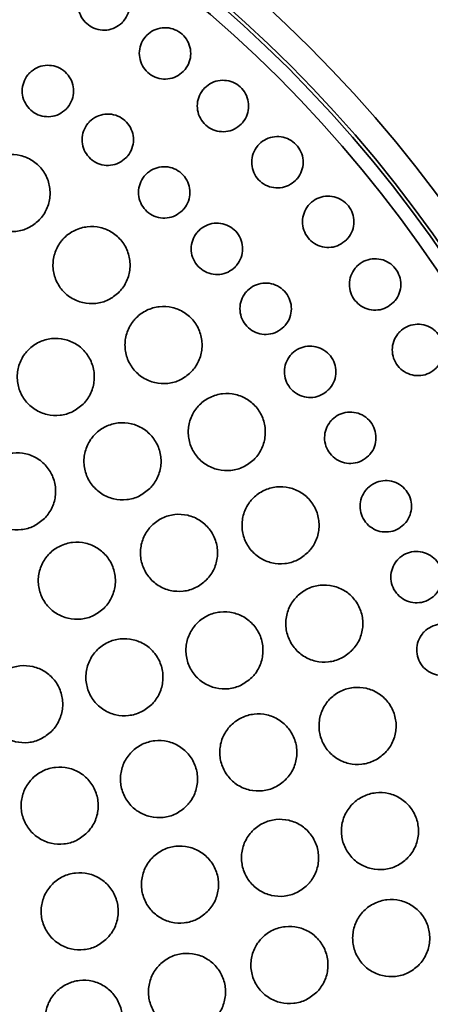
# Model space of a CAD drawing. Header units: millimetres. Extents: x 0 to 840, y -1 to 594.
# Tile 18 of 47: x 221.21 to 223.61, y 303.57 to 309.32. Entities that reach past the tile are written whole.
import ezdxf

# ---------------------------------------------------------------- set-up
doc = ezdxf.new("R2010")
doc.units = ezdxf.units.MM
doc.layers.get('0').update_dxf_attribs({"lineweight": 18})

msp = doc.modelspace()

# ---------------------------------------------------------------- linework, layer by layer
at = {"color": 7, "linetype": 'Continuous', "lineweight": 35}
for radius in [9.5, 9.3106, 7.8, 7.6449, 7.625, 7.545]:
    msp.add_circle((217.3855, 303.643), radius, dxfattribs=at)
for radius, start, end in [(9.5, 315, 180), (9.5095, 178.67708, 359.39748)]:
    msp.add_arc((217.3855, 303.643), radius, start, end, dxfattribs=at)
for points, knots in [([(217.3855, 313.3851), (217.5427, 313.3827), (217.8595, 313.3781), (218.3365, 313.341), (218.8172, 313.2821), (219.2851, 313.2015), (219.7406, 313.1025), (220.1842, 312.9873), (220.63, 312.8526), (221.0805, 312.697), (221.5343, 312.5197), (221.9895, 312.3199), (222.4317, 312.1036), (222.8519, 311.8758), (223.2513, 311.638), (223.6381, 311.386), (224.0747, 311.0743), (224.5536, 310.6908), (225.0594, 310.2239), (225.5354, 309.7086), (225.9092, 309.2204), (226.1853, 308.7866), (226.3757, 308.4316), (226.5354, 308.0737), (226.6646, 307.7047), (226.7653, 307.3153), (226.806, 307.0278), (226.8257, 306.888)], [0, 0, 0, 0, 0.375806, 0.757502, 1.145975, 1.542067, 1.90947, 2.28766, 2.677106, 3.078235, 3.502193, 3.940343, 4.39304, 4.833356, 5.263158, 5.71042, 6.175301, 6.864976, 7.607187, 8.402205, 9.250252, 9.810228, 10.325549, 10.796291, 11.338916, 11.854087, 12.341353, 12.341353, 12.341353, 12.341353]), ([(221.8063, 309.3009), (221.7932, 309.2901), (221.767, 309.2686), (221.7169, 309.2551), (221.6658, 309.258), (221.6184, 309.2779), (221.5803, 309.3122), (221.5557, 309.3571), (221.5474, 309.4077), (221.5562, 309.4582), (221.5757, 309.4928), (221.6017, 309.5218), (221.6341, 309.5448), (221.6835, 309.5589), (221.7348, 309.5559), (221.7822, 309.536), (221.8202, 309.5017), (221.8448, 309.4567), (221.8531, 309.4061), (221.8442, 309.3557), (221.8251, 309.3209), (221.81, 309.3047), (221.8063, 309.3009)], [0, 0, 0, 0, 0.0506374, 0.1012773, 0.1518561, 0.2023346, 0.252739, 0.3031241, 0.3535563, 0.4040829, 0.4547059, 0.4706554, 0.5212928, 0.5719317, 0.6225106, 0.672989, 0.7233914, 0.7737765, 0.8242117, 0.8747354, 0.9253585, 0.9413077, 0.9413077, 0.9413077, 0.9413077]), ([(222.1632, 309.0156), (222.1501, 309.0048), (222.1239, 308.9833), (222.0737, 308.9698), (222.0226, 308.9727), (221.9752, 308.9926), (221.9372, 309.027), (221.9126, 309.0719), (221.9043, 309.1225), (221.9131, 309.173), (221.9326, 309.2076), (221.9586, 309.2365), (221.991, 309.2595), (222.0404, 309.2736), (222.0917, 309.2706), (222.1391, 309.2507), (222.1771, 309.2164), (222.2017, 309.1714), (222.21, 309.1208), (222.2011, 309.0704), (222.1819, 309.0356), (222.1668, 309.0195), (222.1632, 309.0156)], [0, 0, 0, 0, 0.0506493, 0.1013013, 0.1518984, 0.2023955, 0.2528072, 0.3031911, 0.3536108, 0.4041193, 0.4547254, 0.4706526, 0.5213033, 0.5719549, 0.6225514, 0.6730489, 0.7234626, 0.7738465, 0.8242662, 0.8747717, 0.9253776, 0.9413072, 0.9413072, 0.9413072, 0.9413072]), ([(221.4795, 308.7959), (221.4664, 308.7851), (221.4402, 308.7636), (221.3901, 308.7501), (221.339, 308.753), (221.2916, 308.7729), (221.2535, 308.8072), (221.2289, 308.8522), (221.2206, 308.9027), (221.2294, 308.9532), (221.2488, 308.9878), (221.2749, 309.0168), (221.3073, 309.0398), (221.3567, 309.0539), (221.4079, 309.0509), (221.4553, 309.0311), (221.4934, 308.9967), (221.518, 308.9518), (221.5263, 308.9012), (221.5174, 308.8507), (221.4982, 308.8159), (221.4831, 308.7997), (221.4795, 308.7959)], [0, 0, 0, 0, 0.0506225, 0.1012463, 0.1518199, 0.2023086, 0.2527323, 0.3031434, 0.3535899, 0.4041156, 0.454724, 0.4706526, 0.521275, 0.5718992, 0.6224723, 0.672961, 0.7233848, 0.7737958, 0.8242424, 0.8747681, 0.9253766, 0.941305, 0.941305, 0.941305, 0.941305]), ([(222.5013, 308.7083), (222.4882, 308.6975), (222.4619, 308.676), (222.4118, 308.6625), (222.3607, 308.6654), (222.3133, 308.6853), (222.2752, 308.7197), (222.2507, 308.7646), (222.2424, 308.8152), (222.2512, 308.8657), (222.2707, 308.9003), (222.2967, 308.9292), (222.3291, 308.9522), (222.3785, 308.9663), (222.4298, 308.9633), (222.4772, 308.9434), (222.5152, 308.909), (222.5398, 308.864), (222.5481, 308.8135), (222.5392, 308.7631), (222.52, 308.7282), (222.5049, 308.7121), (222.5013, 308.7083)], [0, 0, 0, 0, 0.0506616, 0.1013241, 0.1519381, 0.2024539, 0.2528789, 0.3032629, 0.3536733, 0.4041605, 0.4547488, 0.4706554, 0.5213151, 0.5719777, 0.6225916, 0.6731075, 0.7235325, 0.7739164, 0.8243239, 0.8748139, 0.9254024, 0.9413065, 0.9413065, 0.9413065, 0.9413065]), ([(221.8291, 308.5115), (221.816, 308.5007), (221.7897, 308.4792), (221.7396, 308.4657), (221.6885, 308.4686), (221.6411, 308.4885), (221.603, 308.5228), (221.5785, 308.5678), (221.5702, 308.6184), (221.579, 308.6689), (221.5984, 308.7035), (221.6245, 308.7324), (221.6569, 308.7554), (221.7063, 308.7695), (221.7576, 308.7665), (221.8049, 308.7466), (221.843, 308.7123), (221.8676, 308.6673), (221.8759, 308.6167), (221.867, 308.5663), (221.8478, 308.5315), (221.8327, 308.5153), (221.8291, 308.5115)], [0, 0, 0, 0, 0.0506335, 0.1012682, 0.1518577, 0.2023632, 0.2527988, 0.3032046, 0.3536425, 0.4041503, 0.4547445, 0.4706538, 0.5212871, 0.5719218, 0.6225113, 0.6730166, 0.7234504, 0.7738586, 0.8242966, 0.8748045, 0.9253959, 0.9413074, 0.9413074, 0.9413074, 0.9413074]), ([(222.8192, 308.3801), (222.8061, 308.3694), (222.7798, 308.3478), (222.7297, 308.3344), (222.6785, 308.3372), (222.6311, 308.3572), (222.5931, 308.3915), (222.5685, 308.4365), (222.5603, 308.4871), (222.5691, 308.5376), (222.5886, 308.5721), (222.6146, 308.601), (222.647, 308.624), (222.6964, 308.6382), (222.7477, 308.6351), (222.7951, 308.6152), (222.8332, 308.5808), (222.8577, 308.5358), (222.866, 308.4853), (222.857, 308.4349), (222.8379, 308.4001), (222.8228, 308.384), (222.8192, 308.3801)], [0, 0, 0, 0, 0.0506703, 0.1013409, 0.1519706, 0.2025049, 0.2529456, 0.303331, 0.3537324, 0.404201, 0.4547736, 0.4706543, 0.521323, 0.5719942, 0.622624, 0.6731585, 0.723599, 0.773987, 0.8243856, 0.874857, 0.9254272, 0.9413078, 0.9413078, 0.9413078, 0.9413078]), ([(221.3205, 308.1468), (221.3008, 308.1307), (221.2615, 308.0984), (221.1864, 308.0782), (221.1097, 308.0825), (221.0386, 308.1123), (220.9815, 308.1638), (220.9446, 308.2312), (220.9321, 308.3071), (220.9454, 308.3829), (220.9745, 308.4348), (221.0136, 308.4782), (221.0621, 308.5127), (221.1362, 308.5338), (221.2131, 308.5293), (221.2842, 308.4996), (221.3413, 308.4481), (221.3782, 308.3806), (221.3907, 308.3047), (221.3773, 308.2291), (221.3486, 308.1768), (221.3259, 308.1526), (221.3205, 308.1468)], [0, 0, 0, 0, 0.075918, 0.151838, 0.227697, 0.303452, 0.379125, 0.45477, 0.530456, 0.60624, 0.682122, 0.705981, 0.781899, 0.857818, 0.933677, 1.009432, 1.085105, 1.16075, 1.236439, 1.31222, 1.388104, 1.411961, 1.411961, 1.411961, 1.411961]), ([(222.1584, 308.2039), (222.1453, 308.1931), (222.1191, 308.1716), (222.069, 308.1581), (222.0179, 308.161), (221.9704, 308.1809), (221.9324, 308.2152), (221.9078, 308.2602), (221.8995, 308.3108), (221.9084, 308.3613), (221.9278, 308.3959), (221.9538, 308.4248), (221.9862, 308.4478), (222.0356, 308.4619), (222.0869, 308.4589), (222.1343, 308.439), (222.1724, 308.4046), (222.1969, 308.3597), (222.2053, 308.3091), (222.1963, 308.2587), (222.1771, 308.2238), (222.1621, 308.2077), (222.1584, 308.2039)], [0, 0, 0, 0, 0.0506428, 0.1012861, 0.1518911, 0.2024139, 0.2528596, 0.3032665, 0.3536932, 0.4041859, 0.4547624, 0.4706518, 0.5212944, 0.571939, 0.6225436, 0.6730668, 0.7235123, 0.7739218, 0.8243484, 0.8748412, 0.9254177, 0.941307, 0.941307, 0.941307, 0.941307]), ([(223.1156, 308.0325), (223.1025, 308.0217), (223.0763, 308.0002), (223.0261, 307.9867), (222.975, 307.9896), (222.9276, 308.0095), (222.8895, 308.0439), (222.865, 308.0889), (222.8567, 308.1395), (222.8656, 308.1899), (222.885, 308.2245), (222.911, 308.2534), (222.9434, 308.2764), (222.9929, 308.2905), (223.0442, 308.2874), (223.0916, 308.2676), (223.1296, 308.2332), (223.1542, 308.1881), (223.1624, 308.1376), (223.1535, 308.0872), (223.1343, 308.0524), (223.1192, 308.0363), (223.1156, 308.0325)], [0, 0, 0, 0, 0.0506775, 0.1013545, 0.1519989, 0.2025523, 0.2530081, 0.3033992, 0.3537924, 0.404245, 0.4547962, 0.4706529, 0.5213301, 0.5720077, 0.6226517, 0.6732052, 0.7236612, 0.7740522, 0.8244453, 0.8748981, 0.9254493, 0.9413058, 0.9413058, 0.9413058, 0.9413058]), ([(221.7872, 307.7266), (221.7675, 307.7104), (221.7282, 307.6781), (221.653, 307.658), (221.5764, 307.6622), (221.5053, 307.6921), (221.4481, 307.7436), (221.4113, 307.8111), (221.3988, 307.887), (221.4121, 307.9627), (221.4413, 308.0146), (221.4803, 308.0579), (221.5289, 308.0924), (221.603, 308.1136), (221.6799, 308.1091), (221.7509, 308.0793), (221.8081, 308.0278), (221.8449, 307.9603), (221.8574, 307.8844), (221.844, 307.8088), (221.8153, 307.7565), (221.7926, 307.7324), (221.7872, 307.7266)], [0, 0, 0, 0, 0.075935, 0.151873, 0.227762, 0.30355, 0.379241, 0.454886, 0.530556, 0.606304, 0.682159, 0.70598, 0.781915, 0.857853, 0.933742, 1.00953, 1.085223, 1.160868, 1.236535, 1.312286, 1.388139, 1.411959, 1.411959, 1.411959, 1.411959]), ([(222.466, 307.8745), (222.4529, 307.8637), (222.4267, 307.8422), (222.3766, 307.8288), (222.3254, 307.8316), (222.278, 307.8515), (222.24, 307.8859), (222.2154, 307.9309), (222.2071, 307.9815), (222.216, 308.032), (222.2354, 308.0665), (222.2614, 308.0954), (222.2938, 308.1184), (222.3432, 308.1325), (222.3946, 308.1295), (222.4419, 308.1096), (222.48, 308.0752), (222.5045, 308.0303), (222.5129, 307.9796), (222.5039, 307.9293), (222.4847, 307.8945), (222.4696, 307.8784), (222.466, 307.8745)], [0, 0, 0, 0, 0.0506486, 0.1013004, 0.1519192, 0.2024596, 0.2529189, 0.3033313, 0.3537501, 0.4042244, 0.4547854, 0.4706521, 0.5213025, 0.5719534, 0.6225721, 0.6731114, 0.7235707, 0.7739831, 0.8244019, 0.8748792, 0.9254374, 0.9413062, 0.9413062, 0.9413062, 0.9413062]), ([(223.3894, 307.6667), (223.3763, 307.6559), (223.3501, 307.6344), (223.2999, 307.621), (223.2488, 307.6238), (223.2013, 307.6438), (223.1633, 307.6782), (223.1388, 307.7232), (223.1305, 307.7738), (223.1394, 307.8242), (223.1588, 307.8588), (223.1848, 307.8876), (223.2172, 307.9106), (223.2667, 307.9248), (223.318, 307.9217), (223.3654, 307.9018), (223.4035, 307.8674), (223.428, 307.8224), (223.4362, 307.7718), (223.4273, 307.7214), (223.4081, 307.6866), (223.393, 307.6706), (223.3894, 307.6667)], [0, 0, 0, 0, 0.0506804, 0.1013614, 0.1520178, 0.2025909, 0.2530622, 0.3034633, 0.3538486, 0.4042881, 0.45482, 0.4706525, 0.5213329, 0.5720139, 0.6226704, 0.6732435, 0.7237148, 0.7741159, 0.8245012, 0.8749408, 0.9254728, 0.9413053, 0.9413053, 0.9413053, 0.9413053]), ([(222.7505, 307.5249), (222.7373, 307.5142), (222.7111, 307.4926), (222.661, 307.4792), (222.6098, 307.482), (222.5624, 307.502), (222.5243, 307.5364), (222.4998, 307.5814), (222.4915, 307.632), (222.5004, 307.6824), (222.5198, 307.717), (222.5458, 307.7458), (222.5782, 307.7688), (222.6277, 307.783), (222.679, 307.7799), (222.7264, 307.76), (222.7644, 307.7256), (222.789, 307.6806), (222.7973, 307.63), (222.7883, 307.5797), (222.7691, 307.5449), (222.7541, 307.5288), (222.7505, 307.5249)], [0, 0, 0, 0, 0.0506546, 0.101311, 0.1519421, 0.2024991, 0.2529742, 0.3033909, 0.3538022, 0.404264, 0.4548063, 0.470652, 0.5213081, 0.5719637, 0.6225948, 0.6731519, 0.723625, 0.7740416, 0.824456, 0.8749176, 0.9254599, 0.9413056, 0.9413056, 0.9413056, 0.9413056]), ([(222.2074, 307.2599), (222.1878, 307.2437), (222.1484, 307.2114), (222.0733, 307.1912), (221.9966, 307.1955), (221.9255, 307.2254), (221.8683, 307.2769), (221.8315, 307.3445), (221.8191, 307.4203), (221.8324, 307.496), (221.8615, 307.5479), (221.9005, 307.5912), (221.9491, 307.6257), (222.0232, 307.6469), (222.1002, 307.6423), (222.1712, 307.6126), (222.2284, 307.561), (222.2652, 307.4935), (222.2777, 307.4176), (222.2642, 307.342), (222.2355, 307.2898), (222.2128, 307.2656), (222.2074, 307.2599)], [0, 0, 0, 0, 0.075949, 0.151899, 0.227813, 0.303633, 0.379353, 0.455005, 0.53066, 0.606381, 0.682202, 0.70598, 0.781929, 0.857879, 0.933794, 1.009614, 1.085333, 1.160986, 1.236638, 1.312358, 1.388182, 1.41196, 1.41196, 1.41196, 1.41196]), ([(223.6395, 307.2843), (223.6264, 307.2736), (223.6001, 307.252), (223.55, 307.2386), (223.4988, 307.2415), (223.4514, 307.2614), (223.4133, 307.2958), (223.3888, 307.3409), (223.3806, 307.3915), (223.3895, 307.4419), (223.4089, 307.4764), (223.4349, 307.5053), (223.4673, 307.5283), (223.5167, 307.5424), (223.5681, 307.5393), (223.6155, 307.5194), (223.6535, 307.485), (223.678, 307.4399), (223.6863, 307.3893), (223.6773, 307.339), (223.6581, 307.3042), (223.6431, 307.2882), (223.6395, 307.2843)], [0, 0, 0, 0, 0.0506819, 0.1013648, 0.1520321, 0.2026235, 0.2531142, 0.3035219, 0.353906, 0.4043325, 0.4548444, 0.4706524, 0.5213342, 0.5720171, 0.6226844, 0.673276, 0.7237667, 0.7741744, 0.8245586, 0.8749849, 0.9254972, 0.9413051, 0.9413051, 0.9413051, 0.9413051]), ([(221.5785, 307.0738), (221.5588, 307.0577), (221.5195, 307.0254), (221.4444, 307.0052), (221.3677, 307.0095), (221.2966, 307.0393), (221.2394, 307.0908), (221.2026, 307.1584), (221.1901, 307.2343), (221.2034, 307.31), (221.2326, 307.3618), (221.2716, 307.4052), (221.3202, 307.4397), (221.3942, 307.4609), (221.4712, 307.4563), (221.5422, 307.4266), (221.5994, 307.375), (221.6362, 307.3075), (221.6487, 307.2316), (221.6353, 307.156), (221.6065, 307.1038), (221.5839, 307.0796), (221.5785, 307.0738)], [0, 0, 0, 0, 0.075917, 0.151835, 0.22772, 0.303525, 0.37925, 0.454928, 0.530614, 0.606361, 0.682191, 0.705979, 0.781896, 0.857814, 0.933699, 1.009504, 1.08523, 1.160908, 1.236594, 1.312338, 1.388169, 1.411959, 1.411959, 1.411959, 1.411959]), ([(223.0103, 307.1568), (222.9972, 307.146), (222.971, 307.1244), (222.9209, 307.111), (222.8697, 307.1139), (222.8223, 307.1338), (222.7842, 307.1682), (222.7597, 307.2132), (222.7514, 307.2638), (222.7603, 307.3143), (222.7797, 307.3488), (222.8057, 307.3777), (222.8381, 307.4007), (222.8875, 307.4148), (222.9389, 307.4117), (222.9863, 307.3919), (223.0243, 307.3574), (223.0489, 307.3124), (223.0571, 307.2618), (223.0482, 307.2114), (223.029, 307.1767), (223.0139, 307.1606), (223.0103, 307.1568)], [0, 0, 0, 0, 0.0506576, 0.1013165, 0.151958, 0.2025324, 0.2530221, 0.3034475, 0.3538579, 0.404304, 0.4548295, 0.4706523, 0.5213106, 0.5719691, 0.6226106, 0.6731851, 0.7236758, 0.7740985, 0.8245089, 0.874958, 0.9254835, 0.9413061, 0.9413061, 0.9413061, 0.9413061]), ([(222.5766, 306.7518), (222.5569, 306.7356), (222.5176, 306.7033), (222.4424, 306.6831), (222.3657, 306.6874), (222.2946, 306.7173), (222.2374, 306.7689), (222.2006, 306.8364), (222.1882, 306.9123), (222.2015, 306.988), (222.2307, 307.0398), (222.2697, 307.0832), (222.3183, 307.1176), (222.3924, 307.1388), (222.4693, 307.1343), (222.5404, 307.1045), (222.5976, 307.0529), (222.6344, 306.9853), (222.6468, 306.9094), (222.6333, 306.8338), (222.6046, 306.7816), (222.582, 306.7575), (222.5766, 306.7518)], [0, 0, 0, 0, 0.075956, 0.151912, 0.227847, 0.3037, 0.379448, 0.455115, 0.530762, 0.606455, 0.682244, 0.70598, 0.781935, 0.857891, 0.933827, 1.009679, 1.085428, 1.161095, 1.23674, 1.312433, 1.388223, 1.411959, 1.411959, 1.411959, 1.411959]), ([(223.2445, 306.7717), (223.2314, 306.7609), (223.2051, 306.7394), (223.155, 306.7259), (223.1039, 306.7288), (223.0564, 306.7487), (223.0184, 306.7832), (222.9938, 306.8282), (222.9856, 306.8788), (222.9945, 306.9292), (223.0139, 306.9637), (223.0399, 306.9926), (223.0723, 307.0156), (223.1217, 307.0297), (223.173, 307.0267), (223.2204, 307.0068), (223.2585, 306.9724), (223.283, 306.9273), (223.2913, 306.8767), (223.2823, 306.8264), (223.2631, 306.7916), (223.2481, 306.7755), (223.2445, 306.7717)], [0, 0, 0, 0, 0.0506588, 0.1013179, 0.1519681, 0.2025585, 0.2530646, 0.3034991, 0.3539079, 0.4043443, 0.4548514, 0.4706518, 0.5213114, 0.5719704, 0.6226208, 0.6732118, 0.7237178, 0.7741524, 0.8245597, 0.8749961, 0.9255045, 0.9413049, 0.9413049, 0.9413049, 0.9413049]), ([(221.968, 306.5813), (221.9483, 306.5651), (221.909, 306.5328), (221.8338, 306.5126), (221.7572, 306.5169), (221.686, 306.5467), (221.6289, 306.5983), (221.592, 306.6658), (221.5796, 306.7417), (221.5929, 306.8175), (221.6221, 306.8693), (221.6611, 306.9126), (221.7097, 306.9471), (221.7837, 306.9683), (221.8607, 306.9637), (221.9317, 306.934), (221.9889, 306.8824), (222.0257, 306.8149), (222.0382, 306.7389), (222.0248, 306.6633), (221.996, 306.6111), (221.9734, 306.587), (221.968, 306.5813)], [0, 0, 0, 0, 0.075926, 0.151851, 0.227757, 0.303591, 0.379342, 0.45503, 0.530707, 0.606428, 0.682229, 0.70598, 0.781905, 0.857831, 0.933736, 1.009571, 1.085321, 1.16101, 1.236688, 1.312408, 1.388209, 1.411959, 1.411959, 1.411959, 1.411959]), ([(221.3527, 306.406), (221.333, 306.3899), (221.2937, 306.3576), (221.2186, 306.3374), (221.1419, 306.3416), (221.0708, 306.3714), (221.0136, 306.423), (220.9767, 306.4905), (220.9643, 306.5664), (220.9776, 306.6422), (221.0067, 306.694), (221.0458, 306.7374), (221.0943, 306.7718), (221.1684, 306.793), (221.2453, 306.7885), (221.3163, 306.7588), (221.3735, 306.7072), (221.4104, 306.6397), (221.4229, 306.5637), (221.4094, 306.4881), (221.3807, 306.4359), (221.3581, 306.4118), (221.3527, 306.406)], [0, 0, 0, 0, 0.075897, 0.151796, 0.227674, 0.303493, 0.379247, 0.454955, 0.530662, 0.606406, 0.682217, 0.70598, 0.781878, 0.857776, 0.933654, 1.009473, 1.085227, 1.160935, 1.236642, 1.312386, 1.388197, 1.41196, 1.41196, 1.41196, 1.41196]), ([(222.8906, 306.2079), (222.8709, 306.1917), (222.8316, 306.1594), (222.7564, 306.1393), (222.6797, 306.1435), (222.6086, 306.1734), (222.5514, 306.225), (222.5146, 306.2926), (222.5022, 306.3685), (222.5156, 306.4442), (222.5447, 306.496), (222.5837, 306.5393), (222.6323, 306.5737), (222.7064, 306.5949), (222.7834, 306.5904), (222.8544, 306.5606), (222.9116, 306.5089), (222.9484, 306.4414), (222.9608, 306.3654), (222.9473, 306.2899), (222.9186, 306.2377), (222.896, 306.2136), (222.8906, 306.2079)], [0, 0, 0, 0, 0.075955, 0.15191, 0.227861, 0.303743, 0.379524, 0.455211, 0.530857, 0.606528, 0.682286, 0.70598, 0.781935, 0.85789, 0.933841, 1.009723, 1.085504, 1.161191, 1.236837, 1.312508, 1.388266, 1.411959, 1.411959, 1.411959, 1.411959]), ([(223.4518, 306.3716), (223.4387, 306.3608), (223.4125, 306.3393), (223.3623, 306.3258), (223.3112, 306.3287), (223.2638, 306.3486), (223.2257, 306.383), (223.2011, 306.4281), (223.1929, 306.4787), (223.2018, 306.5291), (223.2213, 306.5636), (223.2472, 306.5925), (223.2796, 306.6155), (223.329, 306.6296), (223.3804, 306.6265), (223.4278, 306.6067), (223.4659, 306.5722), (223.4904, 306.5272), (223.4986, 306.4765), (223.4896, 306.4262), (223.4705, 306.3914), (223.4554, 306.3754), (223.4518, 306.3716)], [0, 0, 0, 0, 0.0506582, 0.1013147, 0.1519717, 0.2025772, 0.2531002, 0.3035472, 0.3539568, 0.4043819, 0.4548742, 0.4706529, 0.5213097, 0.5719672, 0.6226238, 0.6732296, 0.7237536, 0.7741993, 0.8246089, 0.8750355, 0.9255268, 0.941305, 0.941305, 0.941305, 0.941305]), ([(222.2977, 306.0468), (222.278, 306.0306), (222.2386, 305.9983), (222.1635, 305.9782), (222.0868, 305.9824), (222.0157, 306.0123), (221.9585, 306.0639), (221.9217, 306.1314), (221.9093, 306.2073), (221.9226, 306.283), (221.9518, 306.3348), (221.9908, 306.3782), (222.0393, 306.4126), (222.1134, 306.4338), (222.1903, 306.4293), (222.2614, 306.3995), (222.3186, 306.3479), (222.3554, 306.2803), (222.3679, 306.2044), (222.3544, 306.1288), (222.3256, 306.0766), (222.303, 306.0525), (222.2977, 306.0468)], [0, 0, 0, 0, 0.075926, 0.151853, 0.227773, 0.303636, 0.379414, 0.455119, 0.530794, 0.606495, 0.682267, 0.705979, 0.781906, 0.857832, 0.933753, 1.009615, 1.085394, 1.161099, 1.236773, 1.312474, 1.388246, 1.411959, 1.411959, 1.411959, 1.411959]), ([(221.7015, 305.8839), (221.6818, 305.8678), (221.6425, 305.8355), (221.5674, 305.8153), (221.4907, 305.8196), (221.4196, 305.8494), (221.3624, 305.901), (221.3255, 305.9685), (221.3131, 306.0444), (221.3264, 306.1202), (221.3556, 306.172), (221.3946, 306.2153), (221.4431, 306.2498), (221.5172, 306.271), (221.5941, 306.2664), (221.6652, 306.2367), (221.7224, 306.1851), (221.7592, 306.1176), (221.7717, 306.0416), (221.7582, 305.966), (221.7295, 305.9138), (221.7069, 305.8897), (221.7015, 305.8839)], [0, 0, 0, 0, 0.075901, 0.151803, 0.227695, 0.30354, 0.379318, 0.455041, 0.530742, 0.606467, 0.682251, 0.70598, 0.781881, 0.857782, 0.933675, 1.00952, 1.085298, 1.16102, 1.236722, 1.312447, 1.388231, 1.411959, 1.411959, 1.411959, 1.411959]), ([(223.6314, 305.9582), (223.6183, 305.9474), (223.592, 305.9259), (223.5419, 305.9125), (223.4908, 305.9153), (223.4433, 305.9353), (223.4052, 305.9697), (223.3807, 306.0148), (223.3725, 306.0654), (223.3814, 306.1158), (223.4008, 306.1503), (223.4268, 306.1791), (223.4592, 306.2021), (223.5086, 306.2162), (223.5599, 306.2132), (223.6073, 306.1933), (223.6454, 306.1589), (223.6699, 306.1138), (223.6782, 306.0632), (223.6692, 306.0128), (223.65, 305.9781), (223.635, 305.962), (223.6314, 305.9582)], [0, 0, 0, 0, 0.0506535, 0.1013063, 0.1519671, 0.2025864, 0.2531279, 0.3035879, 0.3540007, 0.4044193, 0.4548942, 0.4706532, 0.5213067, 0.5719593, 0.6226205, 0.6732396, 0.7237814, 0.7742411, 0.8246539, 0.8750725, 0.9255473, 0.9413063, 0.9413063, 0.9413063, 0.9413063]), ([(223.1461, 305.6341), (223.1264, 305.618), (223.087, 305.5857), (223.0119, 305.5655), (222.9352, 305.5698), (222.864, 305.5997), (222.8069, 305.6513), (222.77, 305.7189), (222.7577, 305.7948), (222.771, 305.8705), (222.8002, 305.9222), (222.8392, 305.9655), (222.8877, 306), (222.9618, 306.0212), (223.0388, 306.0166), (223.1099, 305.9868), (223.1671, 305.9352), (223.2039, 305.8676), (223.2163, 305.7916), (223.2028, 305.7161), (223.174, 305.664), (223.1514, 305.6399), (223.1461, 305.6341)], [0, 0, 0, 0, 0.075948, 0.151896, 0.227855, 0.303765, 0.379578, 0.45529, 0.530941, 0.606597, 0.682323, 0.705978, 0.781927, 0.857875, 0.933834, 1.009743, 1.085556, 1.161268, 1.236919, 1.312577, 1.388303, 1.411958, 1.411958, 1.411958, 1.411958]), ([(222.563, 305.4777), (222.5434, 305.4615), (222.504, 305.4292), (222.4289, 305.409), (222.3522, 305.4133), (222.2811, 305.4431), (222.2239, 305.4947), (222.1871, 305.5623), (222.1747, 305.6383), (222.188, 305.714), (222.2172, 305.7657), (222.2562, 305.809), (222.3047, 305.8435), (222.3788, 305.8647), (222.4557, 305.8601), (222.5268, 305.8304), (222.584, 305.7788), (222.6208, 305.7112), (222.6333, 305.6352), (222.6198, 305.5596), (222.591, 305.5075), (222.5684, 305.4834), (222.563, 305.4777)], [0, 0, 0, 0, 0.075922, 0.151842, 0.227772, 0.303659, 0.379466, 0.455192, 0.530873, 0.606558, 0.682301, 0.705979, 0.781901, 0.857822, 0.933751, 1.009637, 1.085446, 1.161172, 1.236852, 1.312538, 1.388281, 1.411959, 1.411959, 1.411959, 1.411959]), ([(223.7823, 305.5336), (223.7692, 305.5228), (223.7429, 305.5013), (223.6928, 305.4878), (223.6417, 305.4907), (223.5942, 305.5106), (223.5561, 305.5451), (223.5316, 305.5901), (223.5234, 305.6408), (223.5323, 305.6912), (223.5517, 305.7257), (223.5777, 305.7545), (223.6101, 305.7775), (223.6595, 305.7916), (223.7108, 305.7886), (223.7582, 305.7687), (223.7963, 305.7342), (223.8209, 305.6891), (223.8291, 305.6385), (223.8201, 305.5882), (223.8009, 305.5534), (223.7859, 305.5374), (223.7823, 305.5336)], [0, 0, 0, 0, 0.0506469, 0.1012936, 0.1519572, 0.2025888, 0.2531469, 0.3036216, 0.3540401, 0.4044523, 0.4549131, 0.4706521, 0.5212996, 0.571946, 0.6226093, 0.6732411, 0.7237991, 0.7742739, 0.824691, 0.8751045, 0.9255655, 0.9413048, 0.9413048, 0.9413048, 0.9413048]), ([(221.9792, 305.3208), (221.9595, 305.3047), (221.9202, 305.2724), (221.8451, 305.2522), (221.7684, 305.2565), (221.6973, 305.2863), (221.6401, 305.3378), (221.6032, 305.4054), (221.5908, 305.4814), (221.6041, 305.5571), (221.6333, 305.6089), (221.6723, 305.6522), (221.7208, 305.6867), (221.7949, 305.7078), (221.8718, 305.7033), (221.9429, 305.6736), (222.0001, 305.622), (222.037, 305.5544), (222.0494, 305.4784), (222.0359, 305.4029), (222.0072, 305.3507), (221.9846, 305.3266), (221.9792, 305.3208)], [0, 0, 0, 0, 0.075898, 0.151795, 0.227697, 0.303564, 0.379368, 0.455108, 0.530813, 0.606524, 0.682282, 0.70598, 0.781877, 0.857774, 0.933676, 1.009543, 1.085347, 1.161088, 1.236792, 1.312504, 1.388263, 1.411959, 1.411959, 1.411959, 1.411959]), ([(221.3941, 305.1635), (221.3745, 305.1473), (221.3351, 305.1151), (221.26, 305.0949), (221.1834, 305.0991), (221.1123, 305.1289), (221.0551, 305.1805), (221.0182, 305.248), (221.0057, 305.324), (221.0191, 305.3997), (221.0482, 305.4515), (221.0872, 305.4949), (221.1358, 305.5293), (221.2098, 305.5505), (221.2867, 305.546), (221.3578, 305.5163), (221.415, 305.4647), (221.4519, 305.3971), (221.4644, 305.3212), (221.4509, 305.2456), (221.4221, 305.1934), (221.3995, 305.1692), (221.3941, 305.1635)], [0, 0, 0, 0, 0.075876, 0.151752, 0.227629, 0.303479, 0.379281, 0.455033, 0.53076, 0.606494, 0.682266, 0.70598, 0.781856, 0.857731, 0.933609, 1.009459, 1.08526, 1.161013, 1.236739, 1.312474, 1.388245, 1.411959, 1.411959, 1.411959, 1.411959]), ([(223.3401, 305.0369), (223.3204, 305.0207), (223.2811, 304.9884), (223.206, 304.9682), (223.1293, 304.9725), (223.0581, 305.0024), (223.0009, 305.054), (222.9641, 305.1216), (222.9517, 305.1976), (222.9651, 305.2732), (222.9943, 305.325), (223.0333, 305.3683), (223.0818, 305.4027), (223.1559, 305.4239), (223.2328, 305.4193), (223.3039, 305.3895), (223.3611, 305.3379), (223.3979, 305.2703), (223.4103, 305.1943), (223.3968, 305.1188), (223.3681, 305.0667), (223.3455, 305.0426), (223.3401, 305.0369)], [0, 0, 0, 0, 0.075935, 0.151869, 0.22783, 0.303762, 0.379607, 0.455348, 0.531012, 0.60666, 0.682359, 0.705978, 0.781914, 0.857848, 0.933809, 1.009741, 1.085587, 1.161327, 1.236991, 1.312639, 1.388338, 1.411959, 1.411959, 1.411959, 1.411959]), ([(222.7606, 304.8816), (222.7409, 304.8654), (222.7016, 304.8331), (222.6264, 304.8129), (222.5498, 304.8172), (222.4786, 304.847), (222.4214, 304.8987), (222.3846, 304.9663), (222.3722, 305.0422), (222.3856, 305.1179), (222.4147, 305.1697), (222.4537, 305.213), (222.5022, 305.2474), (222.5763, 305.2686), (222.6532, 305.2641), (222.7243, 305.2343), (222.7815, 305.1827), (222.8184, 305.1151), (222.8308, 305.0391), (222.8173, 304.9635), (222.7885, 304.9114), (222.7659, 304.8873), (222.7606, 304.8816)], [0, 0, 0, 0, 0.07591, 0.151819, 0.22775, 0.303657, 0.379494, 0.455247, 0.530937, 0.606614, 0.682333, 0.705979, 0.781889, 0.857798, 0.933729, 1.009636, 1.085474, 1.161227, 1.236917, 1.312593, 1.388313, 1.411958, 1.411958, 1.411958, 1.411958]), ([(222.181, 304.7263), (222.1613, 304.7101), (222.122, 304.6778), (222.0469, 304.6577), (221.9703, 304.6619), (221.8991, 304.6917), (221.8419, 304.7433), (221.805, 304.8109), (221.7926, 304.8869), (221.806, 304.9626), (221.8351, 305.0144), (221.8741, 305.0577), (221.9227, 305.0921), (221.9967, 305.1133), (222.0736, 305.1088), (222.1447, 305.079), (222.2019, 305.0274), (222.2388, 304.9598), (222.2512, 304.8839), (222.2377, 304.8083), (222.209, 304.7561), (222.1864, 304.732), (222.181, 304.7263)], [0, 0, 0, 0, 0.075888, 0.151774, 0.227678, 0.303563, 0.379394, 0.455156, 0.530871, 0.606575, 0.682311, 0.70598, 0.781867, 0.857754, 0.933658, 1.009543, 1.085374, 1.161137, 1.236851, 1.312554, 1.38829, 1.411959, 1.411959, 1.411959, 1.411959]), ([(221.6015, 304.571), (221.5818, 304.5548), (221.5425, 304.5226), (221.4674, 304.5024), (221.3907, 304.5066), (221.3196, 304.5364), (221.2624, 304.588), (221.2255, 304.6555), (221.2131, 304.7315), (221.2264, 304.8072), (221.2556, 304.859), (221.2946, 304.9023), (221.3431, 304.9368), (221.4171, 304.958), (221.494, 304.9535), (221.5651, 304.9238), (221.6223, 304.8722), (221.6592, 304.8046), (221.6717, 304.7286), (221.6582, 304.653), (221.6294, 304.6008), (221.6068, 304.5767), (221.6015, 304.571)], [0, 0, 0, 0, 0.075867, 0.151734, 0.227614, 0.30348, 0.379304, 0.455077, 0.530811, 0.606538, 0.682291, 0.705979, 0.781846, 0.857714, 0.933594, 1.00946, 1.085283, 1.161056, 1.23679, 1.312518, 1.38827, 1.411959, 1.411959, 1.411959, 1.411959]), ([(223.4707, 304.4225), (223.451, 304.4064), (223.4117, 304.3741), (223.3366, 304.3539), (223.2599, 304.3582), (223.1887, 304.3881), (223.1315, 304.4397), (223.0947, 304.5073), (223.0823, 304.5833), (223.0957, 304.659), (223.1249, 304.7107), (223.1638, 304.7539), (223.2124, 304.7884), (223.2864, 304.8096), (223.3634, 304.805), (223.4345, 304.7753), (223.4917, 304.7236), (223.5285, 304.656), (223.5409, 304.58), (223.5274, 304.5044), (223.4986, 304.4523), (223.4761, 304.4283), (223.4707, 304.4225)], [0, 0, 0, 0, 0.075917, 0.151831, 0.227787, 0.303735, 0.379611, 0.455385, 0.531067, 0.606712, 0.682389, 0.70598, 0.781896, 0.857811, 0.933766, 1.009715, 1.08559, 1.161364, 1.237045, 1.31269, 1.388367, 1.411958, 1.411958, 1.411958, 1.411958]), ([(222.8876, 304.2666), (222.8679, 304.2504), (222.8285, 304.2181), (222.7534, 304.198), (222.6768, 304.2022), (222.6056, 304.232), (222.5484, 304.2837), (222.5116, 304.3513), (222.4992, 304.4272), (222.5125, 304.5029), (222.5417, 304.5547), (222.5807, 304.598), (222.6292, 304.6324), (222.7033, 304.6536), (222.7802, 304.6491), (222.8513, 304.6193), (222.9085, 304.5677), (222.9454, 304.5001), (222.9578, 304.4241), (222.9443, 304.3485), (222.9155, 304.2964), (222.8929, 304.2723), (222.8876, 304.2666)], [0, 0, 0, 0, 0.075893, 0.151784, 0.22771, 0.303631, 0.379497, 0.455278, 0.530985, 0.606661, 0.682359, 0.70598, 0.781872, 0.857763, 0.933689, 1.009611, 1.085475, 1.161257, 1.236965, 1.312639, 1.388339, 1.411958, 1.411958, 1.411958, 1.411958]), ([(222.3035, 304.1105), (222.2838, 304.0943), (222.2445, 304.062), (222.1694, 304.0419), (222.0928, 304.0461), (222.0216, 304.0759), (221.9644, 304.1275), (221.9275, 304.1951), (221.9151, 304.2711), (221.9285, 304.3468), (221.9576, 304.3986), (221.9966, 304.4418), (222.0451, 304.4763), (222.1192, 304.4975), (222.1961, 304.493), (222.2672, 304.4632), (222.3244, 304.4116), (222.3613, 304.344), (222.3737, 304.268), (222.3602, 304.1924), (222.3315, 304.1403), (222.3089, 304.1162), (222.3035, 304.1105)], [0, 0, 0, 0, 0.075873, 0.151743, 0.227642, 0.303539, 0.379395, 0.455183, 0.530912, 0.606614, 0.682334, 0.70598, 0.781852, 0.857722, 0.933622, 1.009519, 1.085373, 1.161163, 1.236892, 1.312594, 1.388313, 1.411959, 1.411959, 1.411959, 1.411959]), ([(221.7182, 303.9542), (221.6985, 303.9381), (221.6592, 303.9058), (221.5841, 303.8856), (221.5075, 303.8898), (221.4363, 303.9196), (221.3791, 303.9712), (221.3422, 304.0388), (221.3298, 304.1147), (221.3431, 304.1905), (221.3723, 304.2423), (221.4113, 304.2856), (221.4598, 304.32), (221.5338, 304.3412), (221.6107, 304.3367), (221.6818, 304.307), (221.739, 304.2554), (221.7759, 304.1878), (221.7884, 304.1118), (221.7749, 304.0362), (221.7461, 303.984), (221.7235, 303.9599), (221.7182, 303.9542)], [0, 0, 0, 0, 0.075853, 0.151706, 0.227582, 0.303458, 0.379303, 0.455098, 0.530846, 0.606573, 0.68231, 0.705979, 0.781833, 0.857686, 0.933561, 1.009437, 1.085283, 1.161077, 1.236826, 1.312553, 1.38829, 1.411959, 1.411959, 1.411959, 1.411959]), ([(223.5363, 303.798), (223.5167, 303.7818), (223.4773, 303.7495), (223.4022, 303.7293), (223.3256, 303.7336), (223.2544, 303.7634), (223.1972, 303.8151), (223.1603, 303.8827), (223.148, 303.9587), (223.1614, 304.0344), (223.1905, 304.0861), (223.2295, 304.1294), (223.278, 304.1638), (223.352, 304.185), (223.429, 304.1805), (223.5001, 304.1507), (223.5573, 304.099), (223.5942, 304.0314), (223.6066, 303.9554), (223.593, 303.8798), (223.5643, 303.8277), (223.5417, 303.8037), (223.5363, 303.798)], [0, 0, 0, 0, 0.075894, 0.151783, 0.227727, 0.303685, 0.379589, 0.455395, 0.5311, 0.60675, 0.68241, 0.705979, 0.781872, 0.857762, 0.933705, 1.009664, 1.085567, 1.161373, 1.237079, 1.312729, 1.388389, 1.411958, 1.411958, 1.411958, 1.411958]), ([(222.9423, 303.641), (222.9226, 303.6249), (222.8833, 303.5926), (222.8082, 303.5724), (222.7316, 303.5766), (222.6604, 303.6064), (222.6032, 303.658), (222.5663, 303.7257), (222.5539, 303.8017), (222.5673, 303.8774), (222.5965, 303.9291), (222.6354, 303.9724), (222.6839, 304.0068), (222.758, 304.028), (222.8349, 304.0235), (222.906, 303.9938), (222.9632, 303.9421), (223.0001, 303.8745), (223.0125, 303.7985), (222.999, 303.7229), (222.9702, 303.6708), (222.9477, 303.6467), (222.9423, 303.641)], [0, 0, 0, 0, 0.075871, 0.151739, 0.227654, 0.303583, 0.379472, 0.455284, 0.531013, 0.606692, 0.682377, 0.705979, 0.781849, 0.857719, 0.933633, 1.009562, 1.085452, 1.161262, 1.236992, 1.312672, 1.388357, 1.411958, 1.411958, 1.411958, 1.411958]), ([(222.3446, 303.4839), (222.3249, 303.4678), (222.2856, 303.4355), (222.2105, 303.4153), (222.1339, 303.4196), (222.0627, 303.4494), (222.0055, 303.5009), (221.9686, 303.5686), (221.9562, 303.6445), (221.9695, 303.7203), (221.9987, 303.772), (222.0377, 303.8153), (222.0862, 303.8498), (222.1602, 303.8709), (222.2371, 303.8665), (222.3082, 303.8367), (222.3655, 303.7851), (222.4023, 303.7175), (222.4148, 303.6415), (222.4013, 303.5659), (222.3725, 303.5138), (222.3499, 303.4897), (222.3446, 303.4839)], [0, 0, 0, 0, 0.075851, 0.151701, 0.227589, 0.303492, 0.379368, 0.455182, 0.530933, 0.60664, 0.682348, 0.705979, 0.78183, 0.85768, 0.933568, 1.009471, 1.085348, 1.161162, 1.236913, 1.312621, 1.388328, 1.411959, 1.411959, 1.411959, 1.411959]), ([(221.7416, 303.3269), (221.722, 303.3108), (221.6827, 303.2785), (221.6076, 303.2583), (221.531, 303.2625), (221.4598, 303.2923), (221.4026, 303.3438), (221.3657, 303.4114), (221.3532, 303.4874), (221.3666, 303.5632), (221.3958, 303.615), (221.4347, 303.6583), (221.4833, 303.6927), (221.5573, 303.7139), (221.6342, 303.7094), (221.7052, 303.6797), (221.7625, 303.6281), (221.7994, 303.5606), (221.8119, 303.4845), (221.7984, 303.4089), (221.7696, 303.3567), (221.747, 303.3326), (221.7416, 303.3269)], [0, 0, 0, 0, 0.075835, 0.151669, 0.227533, 0.303413, 0.379276, 0.455094, 0.530861, 0.606594, 0.682321, 0.70598, 0.781815, 0.857648, 0.933513, 1.009393, 1.085255, 1.161073, 1.23684, 1.312573, 1.3883, 1.411959, 1.411959, 1.411959, 1.411959])]:
    msp.add_open_spline(points, degree=3, knots=knots, dxfattribs=at)

doc.saveas('drawing.dxf')
